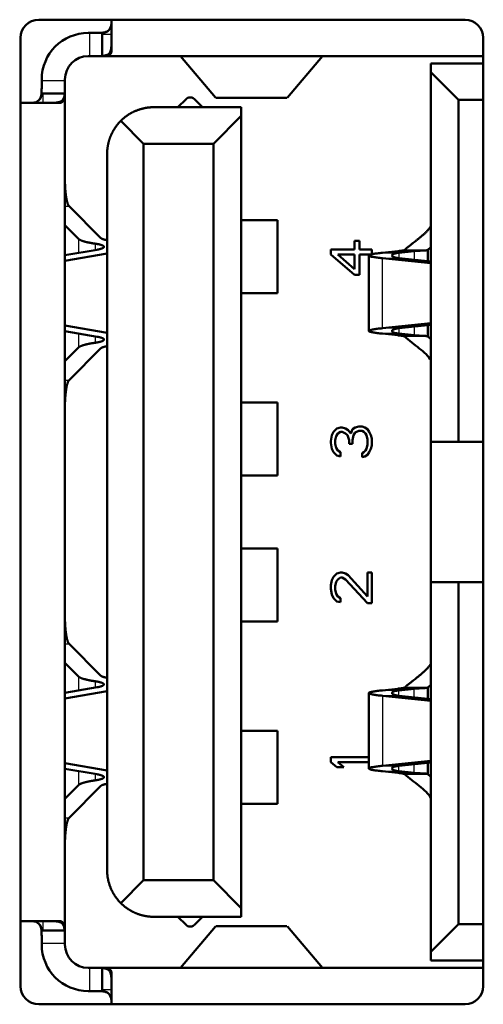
# Model space of a CAD drawing. Header units: millimetres. Extents: x 76 to 1041, y 122 to 761.
# Tile 13 of 24: x 239.85 to 243.03, y 517.5 to 524.25. Entities that reach past the tile are written whole.
import ezdxf

# ---------------------------------------------------------------- set-up
doc = ezdxf.new("R2010")
doc.units = ezdxf.units.MM
doc.layers.add('1', color=7, linetype='Continuous', true_color=0xffffff)

msp = doc.modelspace()

# ---------------------------------------------------------------- linework, layer by layer
at = {"layer": '1', "color": 4, "linetype": 'Continuous', "lineweight": 50}
for p, q in [((239.976, 524.2456), (242.901, 524.2456)), ((240.4754, 524.03), (240.4754, 524.2456)), ((240.3154, 524.1546), (240.3254, 524.1546)), ((240.3254, 524.1546), (240.3598, 524.1546)), ((240.4118, 524.1456), (240.4118, 524.1546)), ((240.4118, 523.9967), (240.4118, 524.1456)), ((239.851, 517.6206), (239.851, 524.1206)), ((243.026, 517.6206), (243.026, 524.1206)), ((240.3154, 523.9956), (240.3254, 523.9956)), ((240.3737, 523.9956), (240.3254, 523.9956)), ((243.026, 523.9956), (240.3737, 523.9956)), ((240.9482, 523.9947), (241.1891, 523.7123)), ((241.9225, 523.9947), (241.6816, 523.7123)), ((242.6654, 523.9456), (242.6654, 523.8856)), ((243.026, 523.9456), (242.6654, 523.9456)), ((242.6654, 523.8856), (242.8554, 523.6956)), ((242.6654, 523.8856), (242.6654, 521.3506)), ((239.9964, 523.8256), (239.9964, 523.8356)), ((239.9964, 523.7912), (239.9964, 523.8256)), ((240.1554, 523.8356), (240.1554, 523.8256)), ((240.1554, 523.8256), (240.1554, 523.7773)), ((239.9964, 523.7391), (240.0054, 523.7391)), ((240.0054, 523.7391), (240.1542, 523.7391)), ((240.1554, 523.7773), (240.1554, 517.9639)), ((239.8454, 523.6756), (240.1209, 523.6756)), ((240.9871, 523.7014), (240.9313, 523.6456)), ((241.0436, 523.7014), (241.0994, 523.6456)), ((241.192, 523.7106), (241.6787, 523.7106)), ((243.026, 523.6956), (242.8554, 523.6956)), ((242.8554, 523.6956), (242.8554, 521.3506)), ((240.7654, 523.6456), (241.3654, 523.6456)), ((241.3654, 523.6456), (241.3654, 523.5856)), ((240.5391, 523.5519), (240.6954, 523.3956)), ((241.1754, 523.3956), (241.3654, 523.5856)), ((241.3654, 523.5856), (241.3654, 518.1556)), ((241.1754, 523.3956), (240.6954, 523.3956)), ((240.6954, 523.3956), (240.6954, 518.3456)), ((241.1754, 523.3956), (241.1754, 518.3456)), ((240.4454, 523.3256), (240.4454, 518.4156)), ((240.4022, 522.7484), (240.1839, 522.967)), ((241.3654, 522.8706), (241.6129, 522.8706)), ((241.6129, 522.3706), (241.6129, 522.8706)), ((240.1554, 522.8364), (240.2478, 522.7438)), ((242.1412, 522.7289), (242.1412, 522.6706)), ((242.177, 522.7289), (242.1412, 522.7289)), ((242.177, 522.6706), (242.177, 522.7289)), ((240.3758, 522.6687), (240.1554, 522.6308)), ((241.9804, 522.6706), (241.9804, 522.6356)), ((242.1412, 522.6706), (241.9804, 522.6706)), ((242.2604, 522.6706), (242.177, 522.6706)), ((242.2604, 522.6356), (242.2604, 522.6706)), ((242.4397, 522.659), (242.3341, 522.6479)), ((242.5521, 522.659), (242.4465, 522.6479)), ((242.6651, 522.6854), (242.6442, 522.6674)), ((240.1554, 522.5927), (240.4454, 522.6425)), ((241.9804, 522.6356), (242.1412, 522.4956)), ((242.1412, 522.5364), (242.028, 522.6356)), ((242.028, 522.6356), (242.1412, 522.6356)), ((242.1412, 522.6356), (242.1412, 522.5364)), ((242.177, 522.6356), (242.2604, 522.6356)), ((242.177, 522.4956), (242.177, 522.6356)), ((242.2404, 522.6292), (242.2404, 522.112)), ((242.3341, 522.6105), (242.6654, 522.5756)), ((242.4465, 522.6105), (242.6654, 522.5874)), ((242.1412, 522.4956), (242.177, 522.4956)), ((241.3654, 522.3706), (241.6129, 522.3706)), ((240.1554, 522.1485), (240.4454, 522.0986)), ((242.3341, 522.1307), (242.6654, 522.1656)), ((242.4465, 522.1307), (242.6654, 522.1537)), ((240.3758, 522.0725), (240.1554, 522.1104)), ((242.4397, 522.0821), (242.3341, 522.0932)), ((242.5521, 522.0821), (242.4465, 522.0932)), ((242.6651, 522.0558), (242.6442, 522.0738)), ((240.2478, 521.9973), (240.1554, 521.9048)), ((240.4022, 521.9928), (240.1839, 521.7742)), ((241.3654, 521.6206), (241.6129, 521.6206)), ((241.6129, 521.1206), (241.6129, 521.6206)), ((242.0221, 521.4439), (241.9982, 521.4206)), ((242.0459, 521.4498), (242.0221, 521.4439)), ((242.0578, 521.4498), (242.0459, 521.4498)), ((242.0816, 521.4439), (242.0578, 521.4498)), ((242.0995, 521.4323), (242.0816, 521.4439)), ((242.1293, 521.4381), (242.1174, 521.4089)), ((242.1472, 521.4498), (242.1293, 521.4381)), ((242.171, 521.4556), (242.1472, 521.4498)), ((242.1948, 521.4556), (242.171, 521.4556)), ((242.2127, 521.4498), (242.1948, 521.4556)), ((242.2306, 521.4381), (242.2127, 521.4498)), ((242.2425, 521.4206), (242.2306, 521.4381)), ((241.9863, 521.3973), (241.9804, 521.3564)), ((241.9982, 521.4206), (241.9863, 521.3973)), ((242.0101, 521.3623), (242.0161, 521.3914)), ((242.0161, 521.3914), (242.028, 521.4089)), ((242.028, 521.4089), (242.0459, 521.4206)), ((242.0459, 521.4206), (242.0578, 521.4206)), ((242.0578, 521.4206), (242.0816, 521.4089)), ((242.0816, 521.4089), (242.0935, 521.3973)), ((242.0935, 521.3973), (242.1055, 521.3623)), ((242.1174, 521.4089), (242.0995, 521.4323)), ((242.1293, 521.3623), (242.1353, 521.3973)), ((242.1353, 521.3973), (242.1472, 521.4148)), ((242.1472, 521.4148), (242.171, 521.4264)), ((242.171, 521.4264), (242.1948, 521.4264)), ((242.1948, 521.4264), (242.2067, 521.4206)), ((242.2067, 521.4206), (242.2187, 521.4089)), ((242.2187, 521.4089), (242.2246, 521.3973)), ((242.2246, 521.3973), (242.2306, 521.3681)), ((242.2544, 521.3973), (242.2425, 521.4206)), ((242.2604, 521.3739), (242.2544, 521.3973)), ((242.2604, 521.3273), (242.2604, 521.3739)), ((241.9804, 521.3564), (241.9804, 521.3448)), ((241.9804, 521.3448), (241.9863, 521.3039)), ((241.9863, 521.3039), (241.9982, 521.2806)), ((242.0101, 521.3389), (242.0101, 521.3623)), ((242.0161, 521.3098), (242.0101, 521.3389)), ((242.028, 521.2923), (242.0161, 521.3098)), ((242.1055, 521.3623), (242.1055, 521.3389)), ((242.1055, 521.3389), (242.1293, 521.3389)), ((242.1293, 521.3389), (242.1293, 521.3623)), ((242.2246, 521.3039), (242.2187, 521.2923)), ((242.2306, 521.3331), (242.2246, 521.3039)), ((242.2306, 521.3681), (242.2306, 521.3331)), ((242.2425, 521.2806), (242.2544, 521.3039)), ((242.2544, 521.3039), (242.2604, 521.3273)), ((242.6654, 521.3506), (242.8554, 521.3506)), ((242.6654, 520.3906), (242.6654, 521.3506)), ((242.8554, 521.3506), (243.026, 521.3506)), ((241.9982, 521.2806), (242.0221, 521.2573)), ((242.0221, 521.2573), (242.0459, 521.2514)), ((242.0459, 521.2806), (242.028, 521.2923)), ((242.0459, 521.2514), (242.0459, 521.2806)), ((242.2067, 521.2806), (242.1948, 521.2748)), ((242.1948, 521.2748), (242.1948, 521.2456)), ((242.1948, 521.2456), (242.2127, 521.2514)), ((242.2187, 521.2923), (242.2067, 521.2806)), ((242.2127, 521.2514), (242.2306, 521.2631)), ((242.2306, 521.2631), (242.2425, 521.2806)), ((241.3654, 521.1206), (241.6129, 521.1206)), ((241.3654, 520.6206), (241.6129, 520.6206)), ((241.6129, 520.1206), (241.6129, 520.6206)), ((241.9982, 520.4264), (241.9863, 520.4031)), ((242.0221, 520.4498), (241.9982, 520.4264)), ((242.0459, 520.4556), (242.0221, 520.4498)), ((242.0578, 520.4556), (242.0459, 520.4556)), ((242.0816, 520.4498), (242.0578, 520.4556)), ((242.0995, 520.4381), (242.0816, 520.4498)), ((242.2306, 520.2923), (242.0995, 520.4381)), ((242.2306, 520.4556), (242.2306, 520.2923)), ((242.2604, 520.4556), (242.2306, 520.4556)), ((242.2604, 520.2456), (242.2604, 520.4556)), ((241.9863, 520.4031), (241.9804, 520.3681)), ((241.9804, 520.3681), (241.9804, 520.3448)), ((242.0101, 520.3623), (242.0161, 520.3914)), ((242.0101, 520.3389), (242.0101, 520.3623)), ((242.0161, 520.3914), (242.028, 520.4089)), ((242.028, 520.4089), (242.0459, 520.4206)), ((242.0459, 520.4206), (242.0578, 520.4206)), ((242.0578, 520.4206), (242.0816, 520.4089)), ((242.0816, 520.4089), (242.2306, 520.2456)), ((242.6654, 520.3906), (242.8554, 520.3906)), ((242.6654, 520.3906), (242.6654, 517.8556)), ((242.8554, 520.3906), (243.026, 520.3906)), ((242.8554, 520.3906), (242.8554, 518.0456)), ((241.9804, 520.3448), (241.9863, 520.3039)), ((241.9863, 520.3039), (241.9982, 520.2806)), ((242.0161, 520.3098), (242.0101, 520.3389)), ((242.028, 520.2923), (242.0161, 520.3098)), ((242.0459, 520.2806), (242.028, 520.2923)), ((241.9982, 520.2806), (242.0221, 520.2573)), ((242.0221, 520.2573), (242.0459, 520.2514)), ((242.0459, 520.2514), (242.0459, 520.2806)), ((242.2306, 520.2456), (242.2604, 520.2456)), ((241.3654, 520.1206), (241.6129, 520.1206)), ((240.4022, 519.7484), (240.1839, 519.967)), ((240.1554, 519.8364), (240.2478, 519.7438)), ((242.6651, 519.6854), (242.6442, 519.6674)), ((240.3758, 519.6687), (240.1554, 519.6308)), ((240.1554, 519.5927), (240.4454, 519.6425)), ((242.2404, 519.6292), (242.2404, 519.112)), ((242.4397, 519.659), (242.3341, 519.6479)), ((242.5521, 519.659), (242.4465, 519.6479)), ((242.3341, 519.6105), (242.6654, 519.5756)), ((242.4465, 519.6105), (242.6654, 519.5874)), ((241.3654, 519.3706), (241.6129, 519.3706)), ((241.6129, 518.8706), (241.6129, 519.3706)), ((240.1554, 519.1485), (240.4454, 519.0986)), ((241.9804, 519.1906), (241.9804, 519.1556)), ((242.2404, 519.1906), (241.9804, 519.1906)), ((241.9804, 519.1556), (242.0221, 519.1206)), ((242.028, 519.1556), (242.2404, 519.1556)), ((242.0697, 519.1206), (242.028, 519.1556)), ((242.3341, 519.1307), (242.6654, 519.1656)), ((242.4465, 519.1307), (242.6654, 519.1537)), ((240.3758, 519.0725), (240.1554, 519.1104)), ((242.0221, 519.1206), (242.0697, 519.1206)), ((242.4397, 519.0821), (242.3341, 519.0932)), ((242.5521, 519.0821), (242.4465, 519.0932)), ((242.6651, 519.0558), (242.6442, 519.0738)), ((240.2478, 518.9973), (240.1554, 518.9048)), ((240.4022, 518.9928), (240.1839, 518.7742)), ((241.3654, 518.8706), (241.6129, 518.8706)), ((240.6954, 518.3456), (240.5391, 518.1893)), ((241.1754, 518.3456), (240.6954, 518.3456)), ((241.1754, 518.3456), (241.3654, 518.1556)), ((241.3654, 518.1556), (241.3654, 518.0956)), ((240.1209, 518.0656), (239.8454, 518.0656)), ((240.7654, 518.0956), (241.3654, 518.0956)), ((240.9871, 518.0398), (240.9313, 518.0956)), ((241.0436, 518.0398), (241.0994, 518.0956)), ((240.0054, 518.0021), (239.9964, 518.0021)), ((240.1542, 518.0021), (240.0054, 518.0021)), ((240.9482, 517.7464), (241.1891, 518.0289)), ((241.6787, 518.0306), (241.192, 518.0306)), ((241.9225, 517.7464), (241.6816, 518.0289)), ((242.6654, 517.8556), (242.8554, 518.0456)), ((243.026, 518.0456), (242.8554, 518.0456)), ((239.9964, 517.9156), (239.9964, 517.95)), ((240.1554, 517.9639), (240.1554, 517.9156)), ((239.9964, 517.9056), (239.9964, 517.9156)), ((240.1554, 517.9156), (240.1554, 517.9056)), ((242.6654, 517.7956), (242.6654, 517.8556)), ((243.026, 517.7956), (242.6654, 517.7956)), ((240.3154, 517.7456), (240.3254, 517.7456)), ((240.3254, 517.7456), (240.3737, 517.7456)), ((243.026, 517.7456), (240.3737, 517.7456)), ((240.4118, 517.5956), (240.4118, 517.7444)), ((240.4754, 517.4956), (240.4754, 517.7112)), ((240.4118, 517.5866), (240.4118, 517.5956)), ((240.3154, 517.5866), (240.3254, 517.5866)), ((240.3598, 517.5866), (240.3254, 517.5866)), ((242.901, 517.4956), (239.976, 517.4956))]:
    msp.add_line(p, q, dxfattribs=at)
at = {"layer": '1', "color": 87, "linetype": 'Continuous', "lineweight": 25}
for p, q in [((240.3254, 524.1546), (240.3254, 523.9956)), ((240.4118, 524.1456), (240.4754, 524.1456)), ((240.948, 523.9947), (241.9227, 523.9947)), ((240.1554, 523.8256), (239.9964, 523.8256)), ((240.0054, 523.6756), (240.0054, 523.7391)), ((241.1891, 523.7123), (241.6816, 523.7123)), ((240.1554, 522.967), (240.1839, 522.967)), ((240.2478, 522.7438), (240.2478, 522.6467)), ((240.3623, 522.7105), (240.3623, 522.6664)), ((242.4397, 522.659), (242.5521, 522.659)), ((242.5521, 522.659), (242.5521, 522.5994)), ((242.3341, 522.6479), (242.4465, 522.6479)), ((242.3341, 522.1307), (242.3341, 522.6105)), ((242.3341, 522.6105), (242.4465, 522.6105)), ((242.4465, 522.6479), (242.4465, 522.6105)), ((242.4465, 522.1307), (242.3341, 522.1307)), ((242.4465, 522.1307), (242.4465, 522.0932)), ((242.5521, 522.1418), (242.5521, 522.0821)), ((240.2478, 522.0945), (240.2478, 521.9973)), ((240.3623, 522.0748), (240.3623, 522.0307)), ((242.4465, 522.0932), (242.3341, 522.0932)), ((242.5521, 522.0821), (242.4397, 522.0821)), ((240.1554, 521.7742), (240.1839, 521.7742)), ((240.1554, 519.967), (240.1839, 519.967)), ((240.2478, 519.7438), (240.2478, 519.6467)), ((240.3623, 519.7105), (240.3623, 519.6664)), ((242.4465, 519.6479), (242.3341, 519.6479)), ((242.5521, 519.659), (242.4397, 519.659)), ((242.4465, 519.6105), (242.4465, 519.6479)), ((242.5521, 519.5994), (242.5521, 519.659)), ((242.3341, 519.6105), (242.3341, 519.1307)), ((242.4465, 519.6105), (242.3341, 519.6105)), ((240.2478, 519.0945), (240.2478, 518.9973)), ((242.3341, 519.1307), (242.4465, 519.1307)), ((242.3341, 519.0932), (242.4465, 519.0932)), ((242.4397, 519.0821), (242.5521, 519.0821)), ((242.4465, 519.0932), (242.4465, 519.1307)), ((242.5521, 519.0821), (242.5521, 519.1418)), ((240.3623, 519.0748), (240.3623, 519.0307)), ((240.1554, 518.7742), (240.1839, 518.7742)), ((240.0054, 518.0021), (240.0054, 518.0656)), ((241.1891, 518.0289), (241.6816, 518.0289)), ((239.9964, 517.9156), (240.1554, 517.9156)), ((240.3254, 517.7456), (240.3254, 517.5866)), ((240.948, 517.7464), (241.9227, 517.7464)), ((240.4754, 517.5956), (240.4118, 517.5956))]:
    msp.add_line(p, q, dxfattribs=at)
at = {"layer": '1', "color": 4, "linetype": 'Continuous', "lineweight": 50}
for centre, radius, start, end in [((239.976, 524.1206), 0.125, 90, 180), ((240.4118, 524.2181), 0.0635, 270, 0), ((242.901, 524.1206), 0.125, 0, 90), ((240.3154, 523.8356), 0.319, 90, 180), ((240.3154, 523.8356), 0.16, 90, 180), ((239.9328, 523.7391), 0.0635, 270, 360), ((239.9328, 518.0021), 0.0635, 0, 90), ((240.3154, 517.9056), 0.319, 180, 270), ((240.3154, 517.9056), 0.16, 180, 270), ((239.976, 517.6206), 0.125, 180, 270), ((242.901, 517.6206), 0.125, 270, 0), ((240.4118, 517.5231), 0.0635, 0, 90)]:
    msp.add_arc(centre, radius, start, end, dxfattribs=at)
for centre, major_axis, start_param, end_param in [((240.9475, 523.8356), (-0.0004, 0.16), 6.179915, 6.283084), ((241.9232, 523.8356), (0.0004, 0.16), 0.000101, 0.103271), ((240.9475, 517.9056), (0.0004, 0.16), 3.141694, 3.244863), ((241.9232, 517.9056), (-0.0004, 0.16), 3.038323, 3.141492)]:
    msp.add_ellipse(centre, major_axis=major_axis, ratio=0.044199, start_param=start_param, end_param=end_param, dxfattribs=at)
for points, degree, knots in [([(240.3598, 524.1546), (240.3646, 524.1546), (240.374, 524.1546), (240.3876, 524.1548), (240.4003, 524.1553), (240.4121, 524.1563), (240.4227, 524.1578), (240.4323, 524.1599), (240.4408, 524.1627), (240.4482, 524.1664), (240.4537, 524.1703), (240.4566, 524.173), (240.4576, 524.1741)], 3, [0, 0, 0, 0, 0.104482, 0.208964, 0.313446, 0.417928, 0.522411, 0.626893, 0.731375, 0.835857, 0.940339, 1, 1, 1, 1]), ([(240.4754, 524.0944), (240.4754, 524.0871), (240.4753, 524.0801), (240.4748, 524.0667), (240.4744, 524.0603), (240.4723, 524.0419), (240.4698, 524.0315), (240.4627, 524.0187), (240.4599, 524.0151), (240.4548, 524.0104), (240.4529, 524.009), (240.449, 524.0064), (240.4468, 524.0052), (240.4401, 524.0021), (240.4351, 524.0005), (240.4241, 523.9981), (240.4182, 523.9973), (240.4118, 523.9967)], 3, [0, 0, 0, 0, 0.125, 0.125, 0.25, 0.25, 0.5, 0.5, 0.625, 0.625, 0.6875, 0.6875, 0.75, 0.75, 0.875, 0.875, 1, 1, 1, 1]), ([(239.9769, 523.6933), (239.9779, 523.6943), (239.9806, 523.6972), (239.9845, 523.7027), (239.9882, 523.7102), (239.9911, 523.7187), (239.9932, 523.7282), (239.9947, 523.7389), (239.9956, 523.7506), (239.9961, 523.7634), (239.9963, 523.777), (239.9964, 523.7864), (239.9964, 523.7912)], 3, [0, 0, 0, 0, 0.059734, 0.164208, 0.268682, 0.373156, 0.47763, 0.582104, 0.686578, 0.791052, 0.895526, 1, 1, 1, 1]), ([(240.1542, 523.7391), (240.1537, 523.7328), (240.1529, 523.7269), (240.1511, 523.7187), (240.1504, 523.7161), (240.1488, 523.7111), (240.1479, 523.7087), (240.1447, 523.7019), (240.1422, 523.698), (240.1375, 523.6929), (240.1359, 523.6913), (240.1322, 523.6884), (240.1302, 523.6871), (240.1239, 523.6836), (240.1192, 523.6818), (240.1113, 523.6796), (240.1086, 523.679), (240.1029, 523.678), (240.0999, 523.6776), (240.0908, 523.6765), (240.0844, 523.6761), (240.0709, 523.6757), (240.0638, 523.6756), (240.0565, 523.6756)], 3, [0, 0, 0, 0, 0.125, 0.125, 0.1875, 0.1875, 0.25, 0.25, 0.375, 0.375, 0.4375, 0.4375, 0.5, 0.5, 0.625, 0.625, 0.6875, 0.6875, 0.75, 0.75, 0.875, 0.875, 1, 1, 1, 1]), ([(241.0436, 523.7014), (241.032, 523.713), (241.0083, 523.7131), (240.9933, 523.7076), (240.9871, 523.7014)], 2, [0, 0, 0, 0.5, 0.75, 1, 1, 1]), ([(240.7654, 523.6456), (240.6951, 523.6456), (240.6309, 523.616), (240.5795, 523.5923), (240.5391, 523.5519)], 2, [0, 0, 0, 0.5, 0.5, 1, 1, 1]), ([(240.5391, 523.5519), (240.4992, 523.512), (240.475, 523.46), (240.4618, 523.4319), (240.4542, 523.4002), (240.4454, 523.3637), (240.4454, 523.3256)], 2, [0, 0, 0, 0.5, 0.5, 0.75, 0.75, 1, 1, 1]), ([(240.1554, 523.1641), (240.1554, 523.1268), (240.1577, 523.0911), (240.1597, 523.0609), (240.1671, 523.0101), (240.1775, 522.9734), (240.1839, 522.967)], 2, [0, 0, 0, 0.25, 0.25, 0.5, 0.75, 1, 1, 1]), ([(242.6654, 522.8297), (242.6474, 522.7973), (242.5869, 522.7487), (242.5868, 522.7486), (242.535, 522.7081), (242.5039, 522.6838), (242.486, 522.6676)], 2, [0, 0, 0, 0.5, 0.5, 0.75, 0.75, 1, 1, 1]), ([(240.4022, 522.7484), (240.4025, 522.7481), (240.403, 522.7477), (240.4039, 522.7469), (240.405, 522.7462), (240.4061, 522.7455), (240.4073, 522.7448), (240.4086, 522.7441), (240.4099, 522.7435), (240.4114, 522.7428), (240.4129, 522.7422), (240.4145, 522.7416), (240.4161, 522.741), (240.4178, 522.7404), (240.4196, 522.7399), (240.4214, 522.7393), (240.4232, 522.7388), (240.4251, 522.7383), (240.4271, 522.7377), (240.429, 522.7373), (240.431, 522.7368), (240.433, 522.7363), (240.435, 522.7359), (240.4371, 522.7354), (240.4391, 522.735), (240.4412, 522.7346), (240.4433, 522.7342), (240.4447, 522.734), (240.4454, 522.7338)], 3, [0, 0, 0, 0, 0.045916, 0.091235, 0.135957, 0.180082, 0.223611, 0.266542, 0.308877, 0.350615, 0.391757, 0.432302, 0.472251, 0.511604, 0.55036, 0.588521, 0.626085, 0.663054, 0.699427, 0.735204, 0.770386, 0.804973, 0.838964, 0.872361, 0.905162, 0.937369, 0.968982, 1, 1, 1, 1]), ([(240.3758, 522.6687), (240.3769, 522.6689), (240.379, 522.6693), (240.3822, 522.6699), (240.3854, 522.6705), (240.3887, 522.6712), (240.392, 522.672), (240.3953, 522.6728), (240.3986, 522.6737), (240.4018, 522.6747), (240.405, 522.6756), (240.408, 522.6767), (240.4108, 522.6778), (240.4135, 522.6789), (240.416, 522.6801), (240.4182, 522.6814), (240.42, 522.6827), (240.4216, 522.6841), (240.4227, 522.6855), (240.4235, 522.687), (240.4237, 522.6885), (240.4234, 522.6904), (240.4222, 522.6925), (240.4197, 522.6948), (240.4161, 522.697), (240.4118, 522.699), (240.4067, 522.7009), (240.4011, 522.7027), (240.3951, 522.7043), (240.3888, 522.7058), (240.3823, 522.7072), (240.3756, 522.7084), (240.369, 522.7095), (240.3645, 522.7102), (240.3623, 522.7105)], 3, [0, 0, 0, 0, 0.016118, 0.033171, 0.051159, 0.070082, 0.08994, 0.110734, 0.132464, 0.155129, 0.178731, 0.203269, 0.228743, 0.255153, 0.2825, 0.310784, 0.340004, 0.370161, 0.401255, 0.433285, 0.466252, 0.500156, 0.552479, 0.60286, 0.651299, 0.697797, 0.742355, 0.784973, 0.825651, 0.864392, 0.901196, 0.936064, 0.968998, 1, 1, 1, 1]), ([(242.6445, 522.6674), (242.6445, 522.6674), (242.6445, 522.6674), (242.6438, 522.6668), (242.6418, 522.6658), (242.637, 522.6647), (242.6301, 522.664), (242.6214, 522.6635), (242.6108, 522.663), (242.5985, 522.6625), (242.5845, 522.6617), (242.569, 522.6607), (242.5579, 522.6597), (242.5521, 522.659)], 3, [0, 0, 0, 0, 0.000001, 0.000001, 0.111112, 0.222223, 0.333334, 0.444445, 0.555556, 0.666667, 0.777778, 0.888889, 1, 1, 1, 1]), ([(240.3758, 522.0725), (240.4025, 522.0679), (240.415, 522.0616), (240.4251, 522.0566), (240.4218, 522.0457), (240.4083, 522.0407), (240.3923, 522.0348), (240.3623, 522.0307)], 2, [0, 0, 0, 0.25, 0.25, 0.5, 0.75, 0.75, 1, 1, 1]), ([(242.6445, 522.0737), (242.6438, 522.0744), (242.6418, 522.0754), (242.637, 522.0764), (242.6301, 522.0772), (242.6214, 522.0777), (242.6108, 522.0782), (242.5985, 522.0787), (242.5845, 522.0794), (242.569, 522.0805), (242.5579, 522.0815), (242.5521, 522.0821)], 3, [0, 0, 0, 0, 0.111106, 0.222218, 0.333329, 0.444441, 0.555553, 0.666665, 0.777776, 0.888888, 1, 1, 1, 1]), ([(240.2478, 521.9973), (240.2482, 521.9977), (240.2489, 521.9984), (240.25, 521.9994), (240.2513, 522.0004), (240.2527, 522.0013), (240.2542, 522.0023), (240.2557, 522.0033), (240.2574, 522.0042), (240.2591, 522.0051), (240.2609, 522.006), (240.2628, 522.0069), (240.2648, 522.0078), (240.2668, 522.0087), (240.269, 522.0096), (240.2711, 522.0104), (240.2734, 522.0112), (240.2757, 522.0121), (240.2781, 522.0129), (240.2805, 522.0137), (240.283, 522.0144), (240.2856, 522.0152), (240.2881, 522.016), (240.2908, 522.0167), (240.2935, 522.0175), (240.2962, 522.0182), (240.299, 522.0189), (240.3018, 522.0196), (240.3046, 522.0202), (240.3075, 522.0209), (240.3104, 522.0216), (240.3133, 522.0222), (240.3163, 522.0228), (240.3192, 522.0234), (240.3222, 522.0241), (240.3252, 522.0246), (240.3283, 522.0252), (240.3313, 522.0258), (240.3344, 522.0263), (240.3375, 522.0269), (240.3406, 522.0274), (240.3437, 522.0279), (240.3468, 522.0284), (240.3499, 522.0289), (240.353, 522.0294), (240.3561, 522.0298), (240.3592, 522.0303), (240.3613, 522.0305), (240.3623, 522.0307)], 3, [0, 0, 0, 0, 0.026232, 0.052265, 0.078097, 0.103729, 0.129161, 0.154393, 0.179425, 0.204257, 0.22889, 0.253322, 0.277554, 0.301587, 0.325419, 0.349052, 0.372485, 0.395719, 0.418752, 0.441586, 0.46422, 0.486655, 0.508889, 0.530925, 0.55276, 0.574397, 0.595833, 0.617071, 0.638109, 0.658947, 0.679586, 0.700026, 0.720267, 0.740308, 0.760151, 0.779794, 0.799238, 0.818483, 0.837529, 0.856376, 0.875025, 0.893474, 0.911725, 0.929777, 0.947631, 0.965286, 0.982742, 1, 1, 1, 1]), ([(240.4454, 522.0073), (240.4443, 522.0071), (240.4421, 522.0068), (240.439, 522.0061), (240.4358, 522.0055), (240.4327, 522.0048), (240.4297, 522.0041), (240.4267, 522.0033), (240.4238, 522.0026), (240.4209, 522.0017), (240.4182, 522.0009), (240.4156, 522), (240.4131, 521.9991), (240.4108, 521.9981), (240.4087, 521.9971), (240.4067, 521.9961), (240.405, 521.995), (240.4035, 521.9939), (240.4027, 521.9932), (240.4022, 521.9928)], 3, [0, 0, 0, 0, 0.047681, 0.096752, 0.147214, 0.199067, 0.252313, 0.306951, 0.362982, 0.420407, 0.479226, 0.53944, 0.601047, 0.66405, 0.728449, 0.794242, 0.861432, 0.930018, 1, 1, 1, 1]), ([(240.1839, 521.7742), (240.1776, 521.7679), (240.172, 521.7485), (240.1673, 521.732), (240.1599, 521.6815), (240.1577, 521.6501), (240.1554, 521.6152), (240.1554, 521.5771)], 2, [0, 0, 0, 0.25, 0.25, 0.5, 0.75, 0.75, 1, 1, 1]), ([(240.1554, 520.1641), (240.1554, 520.1268), (240.1577, 520.0911), (240.1597, 520.0609), (240.1671, 520.0101), (240.1775, 519.9734), (240.1839, 519.967)], 2, [0, 0, 0, 0.25, 0.25, 0.5, 0.75, 1, 1, 1]), ([(242.6654, 519.8297), (242.6474, 519.7973), (242.5869, 519.7487), (242.5868, 519.7486), (242.535, 519.7081), (242.5039, 519.6838), (242.486, 519.6676)], 2, [0, 0, 0, 0.5, 0.5, 0.75, 0.75, 1, 1, 1]), ([(240.3758, 519.6687), (240.3769, 519.6689), (240.379, 519.6693), (240.3822, 519.6699), (240.3854, 519.6705), (240.3887, 519.6712), (240.392, 519.672), (240.3953, 519.6728), (240.3986, 519.6737), (240.4018, 519.6747), (240.405, 519.6756), (240.408, 519.6767), (240.4108, 519.6778), (240.4135, 519.6789), (240.416, 519.6801), (240.4182, 519.6814), (240.42, 519.6827), (240.4216, 519.6841), (240.4227, 519.6855), (240.4235, 519.687), (240.4237, 519.6885), (240.4234, 519.6904), (240.4222, 519.6925), (240.4197, 519.6948), (240.4161, 519.697), (240.4118, 519.699), (240.4067, 519.7009), (240.4011, 519.7027), (240.3951, 519.7043), (240.3888, 519.7058), (240.3823, 519.7072), (240.3756, 519.7084), (240.369, 519.7095), (240.3645, 519.7102), (240.3623, 519.7105)], 3, [0, 0, 0, 0, 0.016118, 0.033171, 0.051159, 0.070082, 0.08994, 0.110734, 0.132464, 0.155129, 0.178731, 0.203269, 0.228743, 0.255153, 0.2825, 0.310784, 0.340004, 0.370161, 0.401255, 0.433285, 0.466252, 0.500156, 0.552479, 0.60286, 0.651299, 0.697797, 0.742355, 0.784973, 0.825651, 0.864392, 0.901196, 0.936064, 0.968998, 1, 1, 1, 1]), ([(240.4022, 519.7484), (240.4025, 519.7481), (240.403, 519.7477), (240.4039, 519.7469), (240.405, 519.7462), (240.4061, 519.7455), (240.4073, 519.7448), (240.4086, 519.7441), (240.4099, 519.7435), (240.4114, 519.7428), (240.4129, 519.7422), (240.4145, 519.7416), (240.4161, 519.741), (240.4178, 519.7404), (240.4196, 519.7399), (240.4214, 519.7393), (240.4232, 519.7388), (240.4251, 519.7383), (240.4271, 519.7377), (240.429, 519.7373), (240.431, 519.7368), (240.433, 519.7363), (240.435, 519.7359), (240.4371, 519.7354), (240.4391, 519.735), (240.4412, 519.7346), (240.4433, 519.7342), (240.4447, 519.734), (240.4454, 519.7338)], 3, [0, 0, 0, 0, 0.045916, 0.091235, 0.135957, 0.180082, 0.223611, 0.266542, 0.308877, 0.350615, 0.391757, 0.432302, 0.472251, 0.511604, 0.55036, 0.588521, 0.626085, 0.663054, 0.699427, 0.735204, 0.770386, 0.804973, 0.838964, 0.872361, 0.905162, 0.937369, 0.968982, 1, 1, 1, 1]), ([(242.6445, 519.6674), (242.6445, 519.6674), (242.6444, 519.6674), (242.6438, 519.6668), (242.6418, 519.6658), (242.637, 519.6647), (242.6301, 519.664), (242.6214, 519.6635), (242.6108, 519.663), (242.5985, 519.6625), (242.5845, 519.6617), (242.569, 519.6607), (242.5579, 519.6597), (242.5521, 519.659)], 3, [0, 0, 0, 0, 0.000001, 0.000001, 0.111112, 0.222223, 0.333334, 0.444445, 0.555556, 0.666667, 0.777778, 0.888889, 1, 1, 1, 1]), ([(242.6445, 519.0737), (242.6438, 519.0744), (242.6418, 519.0754), (242.637, 519.0764), (242.6301, 519.0772), (242.6214, 519.0777), (242.6108, 519.0782), (242.5985, 519.0787), (242.5845, 519.0794), (242.569, 519.0805), (242.5579, 519.0815), (242.5521, 519.0821)], 3, [0, 0, 0, 0, 0.111106, 0.222218, 0.333329, 0.444441, 0.555553, 0.666665, 0.777776, 0.888888, 1, 1, 1, 1]), ([(240.2478, 518.9973), (240.2482, 518.9977), (240.2489, 518.9984), (240.25, 518.9994), (240.2513, 519.0004), (240.2527, 519.0013), (240.2542, 519.0023), (240.2557, 519.0033), (240.2574, 519.0042), (240.2591, 519.0051), (240.2609, 519.006), (240.2628, 519.0069), (240.2648, 519.0078), (240.2668, 519.0087), (240.269, 519.0096), (240.2711, 519.0104), (240.2734, 519.0112), (240.2757, 519.0121), (240.2781, 519.0129), (240.2805, 519.0137), (240.283, 519.0144), (240.2856, 519.0152), (240.2881, 519.016), (240.2908, 519.0167), (240.2935, 519.0175), (240.2962, 519.0182), (240.299, 519.0189), (240.3018, 519.0196), (240.3046, 519.0202), (240.3075, 519.0209), (240.3104, 519.0216), (240.3133, 519.0222), (240.3163, 519.0228), (240.3192, 519.0234), (240.3222, 519.0241), (240.3252, 519.0246), (240.3283, 519.0252), (240.3313, 519.0258), (240.3344, 519.0263), (240.3375, 519.0269), (240.3406, 519.0274), (240.3437, 519.0279), (240.3468, 519.0284), (240.3499, 519.0289), (240.353, 519.0294), (240.3561, 519.0298), (240.3592, 519.0303), (240.3613, 519.0305), (240.3623, 519.0307)], 3, [0, 0, 0, 0, 0.026232, 0.052265, 0.078097, 0.103729, 0.129161, 0.154393, 0.179425, 0.204257, 0.22889, 0.253322, 0.277554, 0.301587, 0.325419, 0.349052, 0.372485, 0.395719, 0.418752, 0.441586, 0.46422, 0.486655, 0.508889, 0.530925, 0.55276, 0.574397, 0.595833, 0.617071, 0.638109, 0.658947, 0.679586, 0.700026, 0.720267, 0.740308, 0.760151, 0.779794, 0.799238, 0.818483, 0.837529, 0.856376, 0.875025, 0.893474, 0.911725, 0.929777, 0.947631, 0.965286, 0.982742, 1, 1, 1, 1]), ([(240.3758, 519.0725), (240.4025, 519.0679), (240.415, 519.0616), (240.4251, 519.0566), (240.4218, 519.0457), (240.4083, 519.0407), (240.3923, 519.0348), (240.3623, 519.0307)], 2, [0, 0, 0, 0.25, 0.25, 0.5, 0.75, 0.75, 1, 1, 1]), ([(240.4454, 519.0073), (240.4443, 519.0071), (240.4421, 519.0068), (240.439, 519.0061), (240.4358, 519.0055), (240.4327, 519.0048), (240.4297, 519.0041), (240.4267, 519.0033), (240.4238, 519.0026), (240.4209, 519.0017), (240.4182, 519.0009), (240.4156, 519), (240.4131, 518.9991), (240.4108, 518.9981), (240.4087, 518.9971), (240.4067, 518.9961), (240.405, 518.995), (240.4035, 518.9939), (240.4027, 518.9932), (240.4022, 518.9928)], 3, [0, 0, 0, 0, 0.047681, 0.096752, 0.147214, 0.199067, 0.252313, 0.306951, 0.362982, 0.420407, 0.479226, 0.53944, 0.601047, 0.66405, 0.728449, 0.794242, 0.861432, 0.930018, 1, 1, 1, 1]), ([(240.1839, 518.7742), (240.1776, 518.7679), (240.172, 518.7485), (240.1673, 518.732), (240.1599, 518.6815), (240.1577, 518.6501), (240.1554, 518.6152), (240.1554, 518.5771)], 2, [0, 0, 0, 0.25, 0.25, 0.5, 0.75, 0.75, 1, 1, 1]), ([(240.4454, 518.4156), (240.4454, 518.3454), (240.475, 518.2811), (240.4987, 518.2297), (240.5391, 518.1893)], 2, [0, 0, 0, 0.5, 0.5, 1, 1, 1]), ([(240.5391, 518.1893), (240.579, 518.1494), (240.6309, 518.1252), (240.6591, 518.1121), (240.6907, 518.1044), (240.7272, 518.0956), (240.7654, 518.0956)], 2, [0, 0, 0, 0.5, 0.5, 0.75, 0.75, 1, 1, 1]), ([(240.0565, 518.0656), (240.0638, 518.0656), (240.0708, 518.0655), (240.0842, 518.0651), (240.0907, 518.0647), (240.1091, 518.0625), (240.1194, 518.06), (240.1322, 518.053), (240.1359, 518.0501), (240.1405, 518.045), (240.142, 518.0432), (240.1446, 518.0392), (240.1457, 518.0371), (240.1489, 518.0303), (240.1505, 518.0253), (240.1528, 518.0144), (240.1537, 518.0084), (240.1542, 518.0021)], 3, [0, 0, 0, 0, 0.125, 0.125, 0.25, 0.25, 0.5, 0.5, 0.625, 0.625, 0.6875, 0.6875, 0.75, 0.75, 0.875, 0.875, 1, 1, 1, 1]), ([(239.9964, 517.95), (239.9964, 517.9548), (239.9963, 517.9642), (239.9961, 517.9778), (239.9956, 517.9905), (239.9947, 518.0023), (239.9932, 518.013), (239.9911, 518.0225), (239.9882, 518.031), (239.9845, 518.0385), (239.9806, 518.0439), (239.9779, 518.0468), (239.9769, 518.0478)], 3, [0, 0, 0, 0, 0.104474, 0.208948, 0.313422, 0.417896, 0.52237, 0.626844, 0.731318, 0.835792, 0.940266, 1, 1, 1, 1]), ([(240.9871, 518.0398), (240.9987, 518.0282), (241.0224, 518.028), (241.0375, 518.0336), (241.0436, 518.0398)], 2, [0, 0, 0, 0.5, 0.75, 1, 1, 1]), ([(240.4118, 517.7444), (240.4182, 517.7439), (240.424, 517.7431), (240.4322, 517.7413), (240.4348, 517.7406), (240.4398, 517.739), (240.4422, 517.7381), (240.449, 517.735), (240.4529, 517.7324), (240.4581, 517.7278), (240.4596, 517.7261), (240.4625, 517.7224), (240.4638, 517.7204), (240.4674, 517.7141), (240.4692, 517.7094), (240.4713, 517.7015), (240.4719, 517.6988), (240.4729, 517.6931), (240.4734, 517.6902), (240.4744, 517.6811), (240.4748, 517.6747), (240.4753, 517.6611), (240.4754, 517.6541), (240.4754, 517.6468)], 3, [0, 0, 0, 0, 0.125, 0.125, 0.1875, 0.1875, 0.25, 0.25, 0.375, 0.375, 0.4375, 0.4375, 0.5, 0.5, 0.625, 0.625, 0.6875, 0.6875, 0.75, 0.75, 0.875, 0.875, 1, 1, 1, 1]), ([(240.4576, 517.5671), (240.4566, 517.5682), (240.4537, 517.5709), (240.4482, 517.5748), (240.4408, 517.5785), (240.4323, 517.5813), (240.4227, 517.5834), (240.4121, 517.5849), (240.4003, 517.5858), (240.3876, 517.5863), (240.374, 517.5866), (240.3646, 517.5866), (240.3598, 517.5866)], 3, [0, 0, 0, 0, 0.059661, 0.164143, 0.268625, 0.373107, 0.477589, 0.582072, 0.686554, 0.791036, 0.895518, 1, 1, 1, 1])]:
    msp.add_open_spline(points, degree=degree, knots=knots, dxfattribs=at)
for points, degree in [([(240.4754, 524.03), (240.4754, 524.0276), (240.4749, 524.0231), (240.4729, 524.0171), (240.4696, 524.0121), (240.4651, 524.0079), (240.4595, 524.0045), (240.4525, 524.0018), (240.4445, 523.9996), (240.4352, 523.9981), (240.4249, 523.9969), (240.4134, 523.9962), (240.4009, 523.9958), (240.3877, 523.9956), (240.3784, 523.9956), (240.3737, 523.9956)], 3), ([(240.1554, 523.7773), (240.1554, 523.7725), (240.1553, 523.7633), (240.1551, 523.75), (240.1547, 523.7375), (240.154, 523.7261), (240.1529, 523.7157), (240.1513, 523.7065), (240.1492, 523.6984), (240.1464, 523.6915), (240.143, 523.6858), (240.1388, 523.6813), (240.1338, 523.678), (240.1279, 523.676), (240.1233, 523.6756), (240.1209, 523.6756)], 3), ([(240.2478, 522.7438), (240.2576, 522.734), (240.3165, 522.7168), (240.3623, 522.7105)], 2), ([(242.486, 522.6674), (242.4856, 522.667), (242.4841, 522.6662), (242.4804, 522.665), (242.4752, 522.6638), (242.4684, 522.6626), (242.4602, 522.6614), (242.4507, 522.6602), (242.4435, 522.6594), (242.4397, 522.659)], 3), ([(242.6442, 522.6674), (242.6442, 522.5896)], 1), ([(242.3341, 522.6479), (242.3275, 522.6472), (242.3149, 522.6458), (242.2979, 522.6438), (242.2829, 522.6417), (242.27, 522.6396), (242.2593, 522.6375), (242.2509, 522.6354), (242.2448, 522.6334), (242.2412, 522.6313), (242.24, 522.6292), (242.2412, 522.6271), (242.2448, 522.625), (242.2509, 522.623), (242.2593, 522.6209), (242.27, 522.6188), (242.2829, 522.6167), (242.2979, 522.6146), (242.3149, 522.6126), (242.3275, 522.6112), (242.3341, 522.6105)], 3), ([(242.4465, 522.6479), (242.4426, 522.6475), (242.4352, 522.6465), (242.4254, 522.6446), (242.4169, 522.6424), (242.41, 522.6398), (242.4047, 522.637), (242.4011, 522.6339), (242.3993, 522.6308), (242.3993, 522.6277), (242.4011, 522.6245), (242.4046, 522.6215), (242.4099, 522.6187), (242.4169, 522.6161), (242.4253, 522.6138), (242.4352, 522.6119), (242.4426, 522.6109), (242.4465, 522.6105)], 3), ([(242.3341, 522.0932), (242.3275, 522.0939), (242.3149, 522.0953), (242.2979, 522.0974), (242.2829, 522.0995), (242.27, 522.1016), (242.2593, 522.1037), (242.2509, 522.1057), (242.2448, 522.1078), (242.2412, 522.1099), (242.24, 522.112), (242.2412, 522.1141), (242.2448, 522.1161), (242.2509, 522.1182), (242.2593, 522.1203), (242.27, 522.1224), (242.2829, 522.1245), (242.2979, 522.1265), (242.3149, 522.1286), (242.3275, 522.13), (242.3341, 522.1307)], 3), ([(242.4465, 522.0932), (242.4426, 522.0937), (242.4352, 522.0946), (242.4254, 522.0965), (242.4169, 522.0988), (242.41, 522.1014), (242.4047, 522.1042), (242.4011, 522.1072), (242.3993, 522.1104), (242.3993, 522.1135), (242.4011, 522.1167), (242.4046, 522.1197), (242.4099, 522.1225), (242.4169, 522.1251), (242.4253, 522.1274), (242.4352, 522.1293), (242.4426, 522.1303), (242.4465, 522.1307)], 3), ([(242.6442, 522.1515), (242.6442, 522.0738)], 1), ([(242.486, 522.0737), (242.4856, 522.0741), (242.4841, 522.0749), (242.4804, 522.0761), (242.4752, 522.0773), (242.4684, 522.0785), (242.4602, 522.0797), (242.4507, 522.0809), (242.4435, 522.0817), (242.4397, 522.0821)], 3), ([(242.6654, 521.9113), (242.6504, 521.9384), (242.5906, 521.9925), (242.5159, 522.0467), (242.486, 522.0737)], 3), ([(240.2478, 519.7438), (240.2576, 519.734), (240.3165, 519.7168), (240.3623, 519.7105)], 2), ([(242.3341, 519.6479), (242.3275, 519.6472), (242.3149, 519.6458), (242.2979, 519.6438), (242.2829, 519.6417), (242.27, 519.6396), (242.2593, 519.6375), (242.2509, 519.6354), (242.2448, 519.6334), (242.2412, 519.6313), (242.24, 519.6292), (242.2412, 519.6271), (242.2448, 519.625), (242.2509, 519.623), (242.2593, 519.6209), (242.27, 519.6188), (242.2829, 519.6167), (242.2979, 519.6146), (242.3149, 519.6126), (242.3275, 519.6112), (242.3341, 519.6105)], 3), ([(242.4465, 519.6479), (242.4426, 519.6475), (242.4352, 519.6465), (242.4254, 519.6446), (242.4169, 519.6424), (242.41, 519.6398), (242.4047, 519.637), (242.4011, 519.6339), (242.3993, 519.6308), (242.3993, 519.6277), (242.4011, 519.6245), (242.4046, 519.6215), (242.4099, 519.6187), (242.4169, 519.6161), (242.4253, 519.6138), (242.4352, 519.6119), (242.4426, 519.6109), (242.4465, 519.6105)], 3), ([(242.486, 519.6674), (242.4856, 519.667), (242.4841, 519.6662), (242.4804, 519.665), (242.4752, 519.6638), (242.4684, 519.6626), (242.4602, 519.6614), (242.4507, 519.6602), (242.4435, 519.6594), (242.4397, 519.659)], 3), ([(242.6445, 519.5896), (242.6445, 519.6156), (242.6445, 519.6415), (242.6445, 519.6674)], 3), ([(242.6445, 519.0738), (242.6445, 519.0997), (242.6445, 519.1256), (242.6445, 519.1515)], 3), ([(242.3341, 519.0932), (242.3275, 519.0939), (242.3149, 519.0953), (242.2979, 519.0974), (242.2829, 519.0995), (242.27, 519.1016), (242.2593, 519.1037), (242.2509, 519.1057), (242.2448, 519.1078), (242.2412, 519.1099), (242.24, 519.112), (242.2412, 519.1141), (242.2448, 519.1161), (242.2509, 519.1182), (242.2593, 519.1203), (242.27, 519.1224), (242.2829, 519.1245), (242.2979, 519.1265), (242.3149, 519.1286), (242.3275, 519.13), (242.3341, 519.1307)], 3), ([(242.4465, 519.0932), (242.4426, 519.0937), (242.4352, 519.0946), (242.4254, 519.0965), (242.4169, 519.0988), (242.41, 519.1014), (242.4047, 519.1042), (242.4011, 519.1072), (242.3993, 519.1104), (242.3993, 519.1135), (242.4011, 519.1167), (242.4046, 519.1197), (242.4099, 519.1225), (242.4169, 519.1251), (242.4253, 519.1274), (242.4352, 519.1293), (242.4426, 519.1303), (242.4465, 519.1307)], 3), ([(242.486, 519.0737), (242.4856, 519.0741), (242.4841, 519.0749), (242.4804, 519.0761), (242.4752, 519.0773), (242.4684, 519.0785), (242.4602, 519.0797), (242.4507, 519.0809), (242.4435, 519.0817), (242.4397, 519.0821)], 3), ([(242.6654, 518.9113), (242.6504, 518.9384), (242.5906, 518.9925), (242.5159, 519.0467), (242.486, 519.0737)], 3), ([(240.1209, 518.0656), (240.1233, 518.0656), (240.1279, 518.0651), (240.1338, 518.0632), (240.1388, 518.0599), (240.143, 518.0554), (240.1464, 518.0497), (240.1492, 518.0428), (240.1513, 518.0347), (240.1529, 518.0255), (240.154, 518.0151), (240.1547, 518.0036), (240.1551, 517.9912), (240.1553, 517.9779), (240.1554, 517.9686), (240.1554, 517.9639)], 3), ([(240.3737, 517.7456), (240.3784, 517.7456), (240.3877, 517.7456), (240.4009, 517.7454), (240.4134, 517.745), (240.4249, 517.7442), (240.4352, 517.7431), (240.4445, 517.7415), (240.4525, 517.7394), (240.4595, 517.7366), (240.4651, 517.7332), (240.4696, 517.7291), (240.4729, 517.724), (240.4749, 517.7181), (240.4754, 517.7136), (240.4754, 517.7112)], 3)]:
    msp.add_open_spline(points, degree=degree, dxfattribs=at)
at = {"layer": '1', "color": 87, "linetype": 'Continuous', "lineweight": 25}
for points, degree in [([(242.486, 522.6676), (242.6443, 522.6674)], 1), ([(242.6443, 522.0738), (242.486, 522.0735)], 1), ([(242.6443, 519.6674), (242.5916, 519.6674), (242.5388, 519.6674), (242.486, 519.6674)], 3), ([(242.486, 519.0737), (242.5388, 519.0737), (242.5916, 519.0737), (242.6443, 519.0737)], 3)]:
    msp.add_open_spline(points, degree=degree, dxfattribs=at)

doc.saveas('drawing.dxf')
